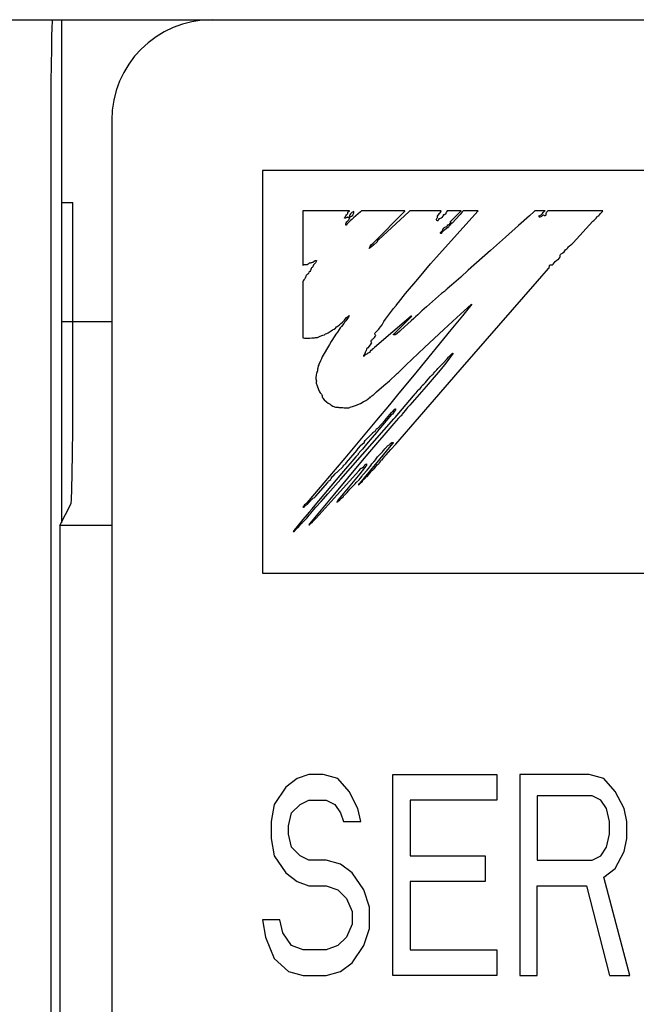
# Model space of a CAD drawing. Extents: x 97 to 1223, y 94 to 848.
# Tile 31 of 41: x 729 to 735, y 645 to 655. Entities that reach past the tile are written whole.
import ezdxf

# ---------------------------------------------------------------- set-up
doc = ezdxf.new("R2010")
doc.units = 0
doc.header["$LTSCALE"] = 69.3
for name, color, linetype in [('ALL_AXIS', 7, 'CONTINUOUS'), ('ALL_CURVE', 7, 'CONTINUOUS'), ('ALL_FEATURES', 7, 'CONTINUOUS')]:
    doc.layers.add(name, color=color, linetype=linetype)

msp = doc.modelspace()

# ---------------------------------------------------------------- linework, layer by layer
at = {"layer": 'ALL_AXIS', "color": 7, "linetype": 'CONTINUOUS'}
msp.add_line((715.3, 655), (729.4127, 655), dxfattribs=at)
at = {"layer": 'ALL_CURVE', "color": 4, "linetype": 'CONTINUOUS'}
for p, q in [((731.5, 653.5), (731.5, 649.5)), ((768.5, 653.5), (731.5, 653.5)), ((731.5, 649.5), (749.5, 649.5)), ((731.96, 647.5), (731.845, 647.4574)), ((732.1037, 647.5), (731.96, 647.5)), ((732.2475, 647.4574), (732.1037, 647.5)), ((732.7938, 645.5), (732.7938, 647.5)), ((732.7938, 647.5), (733.8288, 647.5)), ((733.8288, 647.5), (733.8288, 647.2447)), ((734.0587, 647.5), (734.0587, 645.5)), ((734.7488, 647.5), (734.0587, 647.5)), ((734.8925, 647.4574), (734.7488, 647.5)), ((731.845, 647.4574), (731.73, 647.3723)), ((732.3625, 647.3298), (732.2475, 647.4574)), ((735.0075, 647.3298), (734.8925, 647.4574)), ((731.73, 647.3723), (731.615, 647.2021)), ((732.4488, 647.1596), (732.3625, 647.3298)), ((734.2312, 647.2872), (734.2312, 646.6489)), ((734.7775, 647.2872), (734.2312, 647.2872)), ((734.8637, 647.2447), (734.7775, 647.2872)), ((735.0938, 647.1596), (735.0075, 647.3298)), ((731.615, 647.2021), (731.5862, 647.0319)), ((731.7875, 647.117), (731.8738, 647.2021)), ((731.8738, 647.2021), (731.96, 647.2447)), ((731.96, 647.2447), (732.1325, 647.2447)), ((732.1325, 647.2447), (732.2187, 647.2021)), ((732.2187, 647.2021), (732.2763, 647.117)), ((732.9662, 647.2447), (732.9662, 646.6915)), ((733.8288, 647.2447), (732.9662, 647.2447)), ((734.9213, 647.1596), (734.8637, 647.2447)), ((731.7587, 646.9894), (731.7875, 647.117)), ((732.2763, 647.117), (732.305, 647.0319)), ((732.4775, 647.0319), (732.4488, 647.1596)), ((734.95, 647.0319), (734.9213, 647.1596)), ((735.1225, 647.0319), (735.0938, 647.1596)), ((731.5862, 647.0319), (731.5862, 646.8617)), ((731.7587, 646.9043), (731.7587, 646.9894)), ((732.305, 647.0319), (732.4775, 647.0319)), ((734.95, 646.9043), (734.95, 647.0319)), ((735.1225, 646.8617), (735.1225, 647.0319)), ((731.7875, 646.7766), (731.7587, 646.9043)), ((734.9213, 646.7766), (734.95, 646.9043)), ((731.5862, 646.8617), (731.615, 646.6915)), ((735.0938, 646.734), (735.1225, 646.8617)), ((731.8738, 646.6915), (731.7875, 646.7766)), ((734.8637, 646.6915), (734.9213, 646.7766)), ((735.0075, 646.5638), (735.0938, 646.734)), ((731.615, 646.6915), (731.73, 646.5213)), ((731.96, 646.6489), (731.8738, 646.6915)), ((732.1325, 646.6489), (731.96, 646.6489)), ((732.2763, 646.6064), (732.1325, 646.6489)), ((732.3912, 646.5213), (732.2763, 646.6064)), ((732.9662, 646.6915), (733.7137, 646.6915)), ((733.7137, 646.6915), (733.7137, 646.4362)), ((734.2312, 646.6489), (734.7775, 646.6489)), ((734.7775, 646.6489), (734.8637, 646.6915)), ((731.73, 646.5213), (731.845, 646.4362)), ((732.5063, 646.3511), (732.3912, 646.5213)), ((734.8925, 646.4787), (735.0075, 646.5638)), ((731.845, 646.4362), (731.96, 646.3936)), ((732.9662, 646.4362), (732.9662, 645.7553)), ((733.7137, 646.4362), (732.9662, 646.4362)), ((735.1512, 645.5), (734.8925, 646.4787)), ((731.96, 646.3936), (732.1325, 646.3936)), ((732.1325, 646.3936), (732.2475, 646.3511)), ((732.2475, 646.3511), (732.3338, 646.266)), ((732.5637, 646.1809), (732.5063, 646.3511)), ((734.2312, 645.5), (734.2312, 646.3936)), ((734.2312, 646.3936), (734.72, 646.3936)), ((734.72, 646.3936), (734.95, 645.5)), ((732.3338, 646.266), (732.3912, 646.1383)), ((732.3912, 646.1383), (732.3912, 646.0106)), ((732.5637, 645.9681), (732.5637, 646.1809)), ((731.5, 646.0532), (731.5288, 645.883)), ((731.6725, 646.0532), (731.5, 646.0532)), ((731.7012, 645.9255), (731.6725, 646.0532)), ((732.3912, 646.0106), (732.3338, 645.883)), ((731.7875, 645.7979), (731.7012, 645.9255)), ((732.5063, 645.7979), (732.5637, 645.9681)), ((731.5288, 645.883), (731.615, 645.6702)), ((732.3338, 645.883), (732.2475, 645.7979)), ((731.9025, 645.7553), (731.7875, 645.7979)), ((732.1325, 645.7553), (731.9025, 645.7553)), ((732.2475, 645.7979), (732.1325, 645.7553)), ((732.3912, 645.6277), (732.5063, 645.7979)), ((732.9662, 645.7553), (733.8288, 645.7553)), ((733.8288, 645.7553), (733.8288, 645.5)), ((731.615, 645.6702), (731.7587, 645.5426)), ((732.2763, 645.5426), (732.3912, 645.6277)), ((731.7587, 645.5426), (731.9025, 645.5)), ((732.1325, 645.5), (732.2763, 645.5426)), ((731.9025, 645.5), (732.1325, 645.5)), ((733.8288, 645.5), (732.7938, 645.5)), ((734.0587, 645.5), (734.2312, 645.5)), ((734.95, 645.5), (735.1512, 645.5))]:
    msp.add_line(p, q, dxfattribs=at)
at = {"layer": 'ALL_FEATURES', "color": 7, "linetype": 'CONTINUOUS'}
for p, q in [((715.3, 655), (769, 655)), ((729.5, 655), (729.5, 650)), ((730, 654), (730, 634.5)), ((729.5, 653.1835), (729.6137, 653.1835)), ((729.6131, 651.1744), (729.6137, 653.1835)), ((731.9, 653.1), (731.9, 652.5596)), ((732.3646, 653.1), (731.9, 653.1)), ((732.3287, 653.0512), (732.3345, 653.0617)), ((732.3345, 653.0617), (732.3409, 653.0682)), ((732.3409, 653.0682), (732.3436, 653.0707)), ((732.3436, 653.0707), (732.3471, 653.0767)), ((732.3471, 653.0767), (732.3486, 653.0875)), ((732.3486, 653.0875), (732.3529, 653.0907)), ((732.3529, 653.0907), (732.3633, 653.0984)), ((732.3632, 653.0544), (732.3603, 653.0411)), ((732.3667, 653.062), (732.3632, 653.0544)), ((732.3633, 653.0984), (732.3646, 653.1)), ((732.3738, 653.0715), (732.3667, 653.062)), ((732.3831, 653.0815), (732.3738, 653.0715)), ((732.3881, 653.0851), (732.3831, 653.0815)), ((732.3843, 653.049), (732.3958, 653.055)), ((732.3938, 653.0881), (732.3881, 653.0851)), ((732.4082, 653.0925), (732.3938, 653.0881)), ((732.3958, 653.055), (732.3987, 653.0576)), ((732.3987, 653.0576), (732.4004, 653.0602)), ((732.4004, 653.0602), (732.4018, 653.0661)), ((732.4018, 653.0661), (732.4021, 653.0674)), ((732.4021, 653.0674), (732.4051, 653.0751)), ((732.4755, 653.0921), (732.4051, 653.0304)), ((732.4051, 653.0751), (732.4073, 653.0794)), ((732.4073, 653.0794), (732.4091, 653.0868)), ((732.4091, 653.0868), (732.4082, 653.0925)), ((732.4802, 653.0964), (732.4755, 653.0921)), ((732.4854, 653.1), (732.4802, 653.0964)), ((732.9156, 653.1), (732.4854, 653.1)), ((732.642, 652.8231), (732.8746, 653.0577)), ((732.9547, 653.091), (732.6549, 652.8166)), ((732.8746, 653.0577), (732.9135, 653.0976)), ((732.9135, 653.0976), (732.9156, 653.1)), ((732.9648, 653.1), (732.9547, 653.091)), ((733.2765, 653.1), (732.9648, 653.1)), ((733.2283, 652.6404), (733.6419, 653.0976)), ((733.2395, 653.0484), (733.2476, 653.059)), ((733.2476, 653.059), (733.2596, 653.0735)), ((733.2596, 653.0735), (733.2658, 653.0808)), ((733.2658, 653.0808), (733.2729, 653.0908)), ((733.2729, 653.0908), (733.2765, 653.1)), ((733.2944, 653.0521), (733.2919, 653.0474)), ((733.297, 653.0566), (733.2944, 653.0521)), ((733.2996, 653.0595), (733.297, 653.0566)), ((733.3046, 653.062), (733.2996, 653.0595)), ((733.3115, 653.0617), (733.3046, 653.062)), ((733.3152, 653.0664), (733.3115, 653.0617)), ((733.3243, 653.0822), (733.3152, 653.0664)), ((733.3299, 653.0919), (733.3243, 653.0822)), ((733.3358, 653.1), (733.3299, 653.0919)), ((733.4736, 653.1), (733.3358, 653.1)), ((733.3859, 653.0109), (733.4366, 653.0622)), ((733.4644, 653.0646), (733.4198, 653.0133)), ((733.4366, 653.0622), (733.4557, 653.0815)), ((733.4557, 653.0815), (733.4736, 653.1)), ((733.4857, 653.0894), (733.4644, 653.0646)), ((733.4955, 653.1), (733.4857, 653.0894)), ((733.6439, 653.1), (733.4955, 653.1)), ((733.6419, 653.0976), (733.6439, 653.1)), ((734.1552, 653.0521), (734.0444, 652.9538)), ((734.1967, 653.0902), (734.1552, 653.0521)), ((734.2077, 653.1), (734.1967, 653.0902)), ((734.3089, 653.1), (734.2077, 653.1)), ((734.2488, 653.0518), (734.2583, 653.0549)), ((734.2583, 653.0549), (734.2686, 653.0618)), ((734.2686, 653.0618), (734.2829, 653.0751)), ((734.2848, 653.0542), (734.2799, 653.0496)), ((734.2829, 653.0751), (734.291, 653.0836)), ((734.2933, 653.0579), (734.2848, 653.0542)), ((734.291, 653.0836), (734.3037, 653.0964)), ((734.2967, 653.059), (734.2933, 653.0579)), ((734.2997, 653.0524), (734.2967, 653.059)), ((734.3016, 653.0508), (734.2997, 653.0524)), ((734.3037, 653.0964), (734.3089, 653.1)), ((734.3142, 653.0553), (734.3082, 653.0512)), ((734.3172, 653.0577), (734.3142, 653.0553)), ((734.3187, 653.079), (734.3164, 653.0703)), ((734.3164, 653.0703), (734.3172, 653.0577)), ((734.3231, 653.085), (734.3187, 653.079)), ((734.3237, 653.0855), (734.3231, 653.085)), ((734.3277, 653.0891), (734.3237, 653.0855)), ((734.331, 653.0936), (734.3277, 653.0891)), ((734.3365, 653.1), (734.331, 653.0936)), ((734.8826, 653.1), (734.3365, 653.1)), ((734.8346, 653.0485), (734.8443, 653.0556)), ((734.8443, 653.0556), (734.8496, 653.0617)), ((734.8496, 653.0617), (734.8572, 653.0716)), ((734.8572, 653.0716), (734.8688, 653.0825)), ((734.8688, 653.0825), (734.8705, 653.084)), ((734.8705, 653.084), (734.8786, 653.0925)), ((734.8786, 653.0925), (734.8826, 653.1)), ((732.3142, 653.0285), (732.3185, 653.0362)), ((732.3189, 653.0271), (732.3142, 653.0285)), ((732.3185, 653.0362), (732.3242, 653.0436)), ((732.3261, 653.028), (732.3189, 653.0271)), ((732.3242, 653.0436), (732.3287, 653.0512)), ((732.3328, 653.0304), (732.3261, 653.028)), ((732.3281, 652.9572), (732.3284, 652.9703)), ((732.3307, 652.9585), (732.3281, 652.9572)), ((732.3284, 652.9703), (732.3296, 652.9761)), ((732.3296, 652.9761), (732.3315, 652.9811)), ((732.3381, 652.9668), (732.3307, 652.9585)), ((732.3315, 652.9811), (732.3374, 652.9898)), ((732.3369, 653.0339), (732.3328, 653.0304)), ((732.3409, 653.0383), (732.3369, 653.0339)), ((732.3374, 652.9898), (732.3479, 652.9995)), ((732.3451, 652.9751), (732.3381, 652.9668)), ((732.3449, 653.0403), (732.3409, 653.0383)), ((732.3467, 653.0343), (732.3449, 653.0403)), ((732.3603, 652.991), (732.3451, 652.9751)), ((732.3492, 653.0307), (732.3467, 653.0343)), ((732.3479, 652.9995), (732.3521, 653.0035)), ((732.3536, 653.0329), (732.3492, 653.0307)), ((732.3521, 653.0035), (732.3582, 653.0115)), ((732.3567, 653.0354), (732.3536, 653.0329)), ((732.3603, 653.0411), (732.3567, 653.0354)), ((732.3582, 653.0115), (732.3631, 653.025)), ((732.3756, 653.0034), (732.3603, 652.991)), ((732.3631, 653.025), (732.3687, 653.0357)), ((732.3687, 653.0357), (732.3756, 653.0437)), ((732.3756, 653.0437), (732.3843, 653.049)), ((732.3873, 653.0132), (732.3756, 653.0034)), ((732.4051, 653.0304), (732.3873, 653.0132)), ((733.229, 653.0102), (733.2293, 653.0164)), ((733.2319, 653.0048), (733.229, 653.0102)), ((733.2293, 653.0164), (733.2329, 653.0243)), ((733.2389, 653.0003), (733.2319, 653.0048)), ((733.2329, 653.0243), (733.2364, 653.0295)), ((733.2364, 653.0295), (733.2379, 653.034)), ((733.2379, 653.034), (733.2382, 653.043)), ((733.2382, 653.043), (733.2383, 653.0437)), ((733.2383, 653.0437), (733.2395, 653.0484)), ((733.2414, 653.001), (733.2389, 653.0003)), ((733.2446, 653.0058), (733.2414, 653.001)), ((733.2497, 653.0154), (733.2446, 653.0058)), ((733.254, 653.0203), (733.2497, 653.0154)), ((733.2584, 653.0217), (733.254, 653.0203)), ((733.2671, 653.0231), (733.2584, 653.0217)), ((733.2757, 653.0277), (733.2671, 653.0231)), ((733.2841, 653.0358), (733.2757, 653.0277)), ((733.2919, 653.0474), (733.2841, 653.0358)), ((733.3373, 652.9527), (733.3388, 652.9621)), ((733.3388, 652.9621), (733.3454, 652.962)), ((733.3454, 652.962), (733.3531, 652.9651)), ((733.3531, 652.9651), (733.3624, 652.9723)), ((733.363, 652.9596), (733.3565, 652.9498)), ((733.3624, 652.9723), (733.3725, 652.983)), ((733.3703, 652.9684), (733.363, 652.9596)), ((733.3673, 652.9894), (733.3697, 652.993)), ((733.3684, 652.9873), (733.3673, 652.9894)), ((733.3729, 652.9859), (733.3684, 652.9873)), ((733.3697, 652.993), (733.3859, 653.0109)), ((733.3766, 652.9727), (733.3703, 652.9684)), ((733.3725, 652.983), (733.3748, 652.9854)), ((733.3748, 652.9854), (733.3729, 652.9859)), ((733.3862, 652.978), (733.3766, 652.9727)), ((733.3921, 652.9839), (733.3862, 652.978)), ((733.4198, 653.0133), (733.3921, 652.9839)), ((734.2478, 653.0506), (734.2488, 653.0518)), ((734.2478, 653.0467), (734.2478, 653.0506)), ((734.2502, 653.0418), (734.2478, 653.0467)), ((734.2548, 653.0371), (734.2502, 653.0418)), ((734.2582, 653.0363), (734.2548, 653.0371)), ((734.268, 653.0401), (734.2582, 653.0363)), ((734.2745, 653.0442), (734.268, 653.0401)), ((734.2799, 653.0496), (734.2745, 653.0442)), ((734.3036, 653.0502), (734.3016, 653.0508)), ((734.3082, 653.0512), (734.3036, 653.0502)), ((734.5871, 652.7816), (734.7835, 652.9966)), ((734.7835, 652.9966), (734.7923, 653.0044)), ((734.7923, 653.0044), (734.799, 653.0103)), ((734.799, 653.0103), (734.8155, 653.0269)), ((734.8155, 653.0269), (734.8257, 653.04)), ((734.8257, 653.04), (734.8313, 653.0461)), ((734.8313, 653.0461), (734.8346, 653.0485)), ((733.2692, 652.8839), (733.2724, 652.8895)), ((733.2696, 652.8793), (733.2692, 652.8839)), ((733.2703, 652.8781), (733.2696, 652.8793)), ((733.2738, 652.8757), (733.2703, 652.8781)), ((733.2724, 652.8895), (733.2791, 652.8951)), ((733.2783, 652.8765), (733.2738, 652.8757)), ((733.28, 652.8791), (733.2783, 652.8765)), ((733.2791, 652.8951), (733.2864, 652.9003)), ((733.2826, 652.8861), (733.28, 652.8791)), ((733.2879, 652.8932), (733.2826, 652.8861)), ((733.2864, 652.9003), (733.2915, 652.9058)), ((733.2981, 652.9016), (733.2879, 652.8932)), ((733.2915, 652.9058), (733.2935, 652.9119)), ((733.2932, 652.917), (733.2947, 652.9217)), ((733.2935, 652.9119), (733.2932, 652.917)), ((733.2947, 652.9217), (733.2968, 652.9238)), ((733.2968, 652.9238), (733.3001, 652.9258)), ((733.3124, 652.9111), (733.2981, 652.9016)), ((733.3001, 652.9258), (733.3025, 652.9284)), ((733.3025, 652.9284), (733.3066, 652.9333)), ((733.3066, 652.9333), (733.3134, 652.9383)), ((733.326, 652.9212), (733.3124, 652.9111)), ((733.3134, 652.9383), (733.3223, 652.941)), ((733.3223, 652.941), (733.327, 652.9423)), ((733.3344, 652.9302), (733.326, 652.9212)), ((733.327, 652.9423), (733.3332, 652.9463)), ((733.3332, 652.9463), (733.3373, 652.9527)), ((733.3413, 652.9326), (733.3344, 652.9302)), ((733.3482, 652.9386), (733.3413, 652.9326)), ((733.3565, 652.9498), (733.3482, 652.9386)), ((734.0444, 652.9538), (733.9142, 652.8396)), ((732.6027, 652.76), (732.5701, 652.733)), ((732.5711, 652.7493), (732.584, 652.7647)), ((732.584, 652.7647), (732.599, 652.78)), ((732.599, 652.78), (732.642, 652.8231)), ((732.6394, 652.7912), (732.6027, 652.76)), ((732.641, 652.8003), (732.6394, 652.7912)), ((732.6454, 652.8079), (732.641, 652.8003)), ((732.652, 652.8143), (732.6454, 652.8079)), ((732.6549, 652.8166), (732.652, 652.8143)), ((733.9142, 652.8396), (733.7679, 652.7071)), ((734.5486, 652.7487), (734.5649, 652.7621)), ((734.5649, 652.7621), (734.5744, 652.7698)), ((734.5744, 652.7698), (734.5871, 652.7816)), ((732.5701, 652.733), (732.5615, 652.7269)), ((732.5615, 652.7269), (732.5619, 652.7312)), ((732.5619, 652.7312), (732.5652, 652.7394)), ((732.5652, 652.7394), (732.5656, 652.7402)), ((732.5656, 652.7402), (732.5711, 652.7493)), ((733.7679, 652.7071), (733.5454, 652.5113)), ((734.4595, 652.6592), (734.4623, 652.6658)), ((734.4623, 652.6658), (734.4687, 652.672)), ((734.4687, 652.672), (734.4813, 652.6802)), ((734.4813, 652.6802), (734.4866, 652.6836)), ((734.4866, 652.6836), (734.498, 652.6925)), ((734.498, 652.6925), (734.5063, 652.7022)), ((734.5063, 652.7022), (734.512, 652.7139)), ((734.512, 652.7139), (734.5145, 652.7165)), ((734.5145, 652.7165), (734.5239, 652.7228)), ((734.5239, 652.7228), (734.5344, 652.7316)), ((734.5344, 652.7316), (734.5427, 652.7421)), ((734.5427, 652.7421), (734.5486, 652.7487)), ((731.9036, 652.56), (731.9073, 652.564)), ((731.9073, 652.564), (731.9098, 652.5664)), ((731.9098, 652.5664), (731.9151, 652.5686)), ((731.9151, 652.5686), (731.9187, 652.5687)), ((731.9187, 652.5687), (731.9232, 652.5678)), ((731.9232, 652.5678), (731.933, 652.5664)), ((731.933, 652.5664), (731.9432, 652.5684)), ((731.9432, 652.5684), (731.9535, 652.5735)), ((731.9535, 652.5735), (731.9592, 652.578)), ((731.9592, 652.578), (731.9667, 652.5829)), ((731.9667, 652.5829), (731.9756, 652.5851)), ((731.9756, 652.5851), (731.984, 652.5854)), ((731.984, 652.5854), (731.9902, 652.5861)), ((731.9902, 652.5861), (731.9997, 652.5907)), ((731.9997, 652.5907), (732.0179, 652.6036)), ((732.0063, 652.5637), (732.0037, 652.5554)), ((732.0099, 652.5676), (732.0063, 652.5637)), ((732.0179, 652.5744), (732.0099, 652.5676)), ((732.0179, 652.6036), (732.0262, 652.6071)), ((732.0263, 652.5839), (732.0179, 652.5744)), ((732.0262, 652.6071), (732.034, 652.6075)), ((732.033, 652.5963), (732.0263, 652.5839)), ((732.0361, 652.6022), (732.033, 652.5963)), ((732.034, 652.6075), (732.0359, 652.6067)), ((732.0359, 652.6067), (732.0367, 652.6055)), ((732.0367, 652.6055), (732.0361, 652.6022)), ((733.0423, 652.4229), (733.1708, 652.5747)), ((733.1708, 652.5747), (733.2283, 652.6404)), ((734.3529, 652.5571), (734.355, 652.5653)), ((734.355, 652.5653), (734.3653, 652.5647)), ((734.3653, 652.5647), (734.3672, 652.5645)), ((734.3672, 652.5645), (734.3781, 652.5639)), ((734.3781, 652.5639), (734.3844, 652.5654)), ((734.3844, 652.5654), (734.3882, 652.569)), ((734.3882, 652.569), (734.3986, 652.5848)), ((734.3986, 652.5848), (734.411, 652.5981)), ((734.411, 652.5981), (734.4246, 652.6086)), ((734.4246, 652.6086), (734.437, 652.6154)), ((734.437, 652.6154), (734.4391, 652.6165)), ((734.4391, 652.6165), (734.4448, 652.6215)), ((734.4448, 652.6215), (734.4469, 652.624)), ((734.4469, 652.624), (734.4556, 652.6364)), ((734.4556, 652.6364), (734.4596, 652.6455)), ((734.4592, 652.6553), (734.4595, 652.6592)), ((734.4599, 652.6509), (734.4592, 652.6553)), ((734.4596, 652.6455), (734.4599, 652.6509)), ((731.9, 652.5596), (731.9036, 652.56)), ((731.9407, 652.4659), (731.9341, 652.4592)), ((731.9502, 652.4706), (731.9407, 652.4659)), ((731.952, 652.4729), (731.9502, 652.4706)), ((731.9553, 652.4791), (731.952, 652.4729)), ((731.9611, 652.4895), (731.9553, 652.4791)), ((731.9645, 652.493), (731.9611, 652.4895)), ((731.9707, 652.498), (731.9645, 652.493)), ((731.9764, 652.5065), (731.9707, 652.498)), ((731.9805, 652.5169), (731.9764, 652.5065)), ((731.9809, 652.519), (731.9805, 652.5169)), ((731.9828, 652.5259), (731.9809, 652.519)), ((731.9882, 652.5332), (731.9828, 652.5259)), ((731.9929, 652.5377), (731.9882, 652.5332)), ((732.0011, 652.5451), (731.9929, 652.5377)), ((732.0037, 652.5554), (732.0011, 652.5451)), ((733.5454, 652.5113), (733.4698, 652.4424)), ((734.2752, 652.45), (734.3235, 652.5054)), ((734.3235, 652.5054), (734.3433, 652.5264)), ((734.3433, 652.5264), (734.3488, 652.5308)), ((734.3488, 652.5308), (734.349, 652.533)), ((734.349, 652.533), (734.3529, 652.5571)), ((731.9029, 652.4039), (731.9, 652.3949)), ((731.9, 652.3949), (731.9, 651.8393)), ((731.9096, 652.4145), (731.9029, 652.4039)), ((731.9197, 652.4262), (731.9096, 652.4145)), ((731.9241, 652.4315), (731.9197, 652.4262)), ((731.9269, 652.4396), (731.9241, 652.4315)), ((731.9291, 652.4483), (731.9269, 652.4396)), ((731.9298, 652.4504), (731.9291, 652.4483)), ((731.9341, 652.4592), (731.9298, 652.4504)), ((732.922, 652.2779), (733.0423, 652.4229)), ((733.4698, 652.4424), (733.3778, 652.3603)), ((733.4663, 651.5217), (734.2337, 652.4017)), ((734.2337, 652.4017), (734.2752, 652.45)), ((732.8509, 652.1898), (732.922, 652.2779)), ((733.2808, 652.2794), (733.1287, 652.1461)), ((733.2904, 652.2872), (733.2808, 652.2794)), ((733.298, 652.2917), (733.2904, 652.2872)), ((733.31, 652.2996), (733.298, 652.2917)), ((733.3177, 652.3072), (733.31, 652.2996)), ((733.3223, 652.3158), (733.3177, 652.3072)), ((733.3246, 652.3166), (733.3223, 652.3158)), ((733.337, 652.3257), (733.3246, 652.3166)), ((733.3778, 652.3603), (733.337, 652.3257)), ((732.8324, 652.1653), (732.8509, 652.1898)), ((733.5802, 652.1727), (733.5685, 652.1575)), ((733.575, 652.1689), (733.5802, 652.1727)), ((732.7231, 652.0253), (732.8034, 652.1289)), ((732.8034, 652.1289), (732.8269, 652.1583)), ((732.8269, 652.1583), (732.8305, 652.1619)), ((732.8305, 652.1619), (732.8324, 652.1653)), ((733.0654, 652.088), (733.0442, 652.0672)), ((733.0832, 652.1052), (733.0654, 652.088)), ((733.1287, 652.1461), (733.0832, 652.1052)), ((733.4316, 652.0393), (733.5412, 652.1394)), ((733.5685, 652.1575), (733.4873, 652.0569)), ((733.5412, 652.1394), (733.575, 652.1689)), ((729.5, 652), (730, 652)), ((732.2641, 651.969), (732.2793, 651.9823)), ((732.2793, 651.9823), (732.2942, 651.9941)), ((732.307, 651.9794), (732.2842, 651.9504)), ((732.2942, 651.9941), (732.3078, 652.0062)), ((732.311, 651.9855), (732.307, 651.9794)), ((732.3078, 652.0062), (732.3139, 652.0139)), ((732.3155, 651.9927), (732.311, 651.9855)), ((732.3139, 652.0139), (732.3215, 652.0245)), ((732.3269, 652.0072), (732.3155, 651.9927)), ((732.3215, 652.0245), (732.3358, 652.0391)), ((732.344, 652.0303), (732.3269, 652.0072)), ((732.3358, 652.0391), (732.3532, 652.0535)), ((732.3533, 652.0442), (732.344, 652.0303)), ((732.3532, 652.0535), (732.3616, 652.0592)), ((732.3616, 652.0592), (732.3533, 652.0442)), ((732.976, 652.053), (732.6135, 651.7415)), ((732.6925, 651.9731), (732.6959, 651.9821)), ((732.6959, 651.9821), (732.7068, 652.0022)), ((732.7068, 652.0022), (732.7231, 652.0253)), ((732.8575, 651.9277), (732.9478, 652.0172)), ((732.9761, 652.0072), (732.8736, 651.9161)), ((732.9478, 652.0172), (732.9814, 652.0514)), ((732.9811, 652.0542), (732.976, 652.053)), ((733.0027, 652.0297), (732.9761, 652.0072)), ((732.9857, 652.0564), (732.9811, 652.0542)), ((732.9814, 652.0514), (732.9857, 652.0564)), ((733.0216, 652.0461), (733.0027, 652.0297)), ((733.0442, 652.0672), (733.0216, 652.0461)), ((733.304, 651.9211), (733.4316, 652.0393)), ((733.4873, 652.0569), (733.3735, 651.9173)), ((732.1255, 651.8772), (732.127, 651.8789)), ((732.127, 651.8789), (732.1385, 651.8818)), ((732.1385, 651.8818), (732.1524, 651.8886)), ((732.1524, 651.8886), (732.171, 651.901)), ((732.171, 651.901), (732.1824, 651.909)), ((732.1824, 651.909), (732.195, 651.9164)), ((732.195, 651.9164), (732.2116, 651.9255)), ((732.2116, 651.9255), (732.2263, 651.9353)), ((732.2263, 651.9353), (732.2296, 651.9386)), ((732.2296, 651.9386), (732.2349, 651.9464)), ((732.2441, 651.8942), (732.2296, 651.874)), ((732.2349, 651.9464), (732.2424, 651.9521)), ((732.2424, 651.9521), (732.2522, 651.9569)), ((732.2616, 651.9216), (732.2441, 651.8942)), ((732.2522, 651.9569), (732.2531, 651.9573)), ((732.2531, 651.9573), (732.2567, 651.9601)), ((732.2567, 651.9601), (732.2641, 651.969)), ((732.262, 651.9223), (732.2616, 651.9216)), ((732.2733, 651.9369), (732.262, 651.9223)), ((732.2842, 651.9504), (732.2733, 651.9369)), ((732.6166, 651.8749), (732.617, 651.8823)), ((732.617, 651.8823), (732.62, 651.8871)), ((732.62, 651.8871), (732.6336, 651.9028)), ((732.6336, 651.9028), (732.6415, 651.9109)), ((732.6415, 651.9109), (732.6558, 651.9248)), ((732.6558, 651.9248), (732.6636, 651.9333)), ((732.6636, 651.9333), (732.6743, 651.9465)), ((732.6743, 651.9465), (732.689, 651.9667)), ((732.689, 651.9667), (732.6925, 651.9731)), ((732.8027, 651.8734), (732.8074, 651.8786)), ((732.8074, 651.8786), (732.8106, 651.8817)), ((732.8106, 651.8817), (732.8575, 651.9277)), ((732.8368, 651.8818), (732.8258, 651.873)), ((732.8603, 651.9022), (732.8368, 651.8818)), ((732.8736, 651.9161), (732.8603, 651.9022)), ((733.3735, 651.9173), (733.0358, 651.5084)), ((733.1116, 651.7418), (733.304, 651.9211)), ((731.9, 651.8393), (731.9179, 651.8354)), ((731.9179, 651.8354), (731.9416, 651.8337)), ((731.9416, 651.8337), (731.9711, 651.8348)), ((731.9711, 651.8348), (731.989, 651.8367)), ((731.989, 651.8367), (732.0164, 651.8393)), ((732.0164, 651.8393), (732.0254, 651.8402)), ((732.0254, 651.8402), (732.0449, 651.8431)), ((732.0449, 651.8431), (732.0533, 651.8464)), ((732.0533, 651.8464), (732.0589, 651.8498)), ((732.0589, 651.8498), (732.0729, 651.8563)), ((732.0729, 651.8563), (732.0985, 651.8637)), ((732.0985, 651.8637), (732.1157, 651.8691)), ((732.1157, 651.8691), (732.1233, 651.874)), ((732.1233, 651.874), (732.1255, 651.8772)), ((732.1824, 651.8007), (732.166, 651.7725)), ((732.219, 651.8584), (732.1824, 651.8007)), ((732.2296, 651.874), (732.219, 651.8584)), ((732.5724, 651.7699), (732.5832, 651.7843)), ((732.5805, 651.8086), (732.583, 651.8143)), ((732.5808, 651.8012), (732.5805, 651.8086)), ((732.5836, 651.7921), (732.5808, 651.8012)), ((732.583, 651.8143), (732.5854, 651.8167)), ((732.5832, 651.7843), (732.585, 651.788)), ((732.5839, 651.7916), (732.5836, 651.7921)), ((732.585, 651.788), (732.5839, 651.7916)), ((732.5854, 651.8167), (732.5888, 651.8187)), ((732.5888, 651.8187), (732.591, 651.8213)), ((732.591, 651.8213), (732.5945, 651.8275)), ((732.5945, 651.8275), (732.5965, 651.8295)), ((732.5965, 651.8295), (732.6046, 651.8332)), ((732.6046, 651.8332), (732.6127, 651.8404)), ((732.6127, 651.8404), (732.6203, 651.8512)), ((732.6191, 651.8692), (732.6166, 651.8749)), ((732.6236, 651.8647), (732.6191, 651.8692)), ((732.6203, 651.8512), (732.6245, 651.8596)), ((732.6254, 651.8631), (732.6236, 651.8647)), ((732.6245, 651.8596), (732.6254, 651.8631)), ((732.801, 651.868), (732.8027, 651.8734)), ((732.8073, 651.868), (732.801, 651.868)), ((732.8183, 651.8695), (732.8073, 651.868)), ((732.8258, 651.873), (732.8183, 651.8695)), ((732.112, 651.6829), (732.0933, 651.6479)), ((732.145, 651.7383), (732.112, 651.6829)), ((732.166, 651.7725), (732.145, 651.7383)), ((732.5128, 651.6728), (732.5205, 651.6872)), ((732.5205, 651.6872), (732.5234, 651.6959)), ((732.523, 651.7005), (732.5285, 651.7048)), ((732.5234, 651.6959), (732.523, 651.7005)), ((732.5285, 651.7048), (732.5333, 651.713)), ((732.5333, 651.713), (732.5375, 651.7257)), ((732.5375, 651.7257), (732.5405, 651.7381)), ((732.5515, 651.6848), (732.5393, 651.6782)), ((732.5405, 651.7381), (732.5416, 651.7402)), ((732.5416, 651.7402), (732.544, 651.7395)), ((732.544, 651.7395), (732.5479, 651.7376)), ((732.5479, 651.7376), (732.5513, 651.7383)), ((732.5513, 651.7383), (732.5546, 651.7433)), ((732.5624, 651.6939), (732.5515, 651.6848)), ((732.5546, 651.7433), (732.5605, 651.7536)), ((732.5605, 651.7536), (732.5724, 651.7699)), ((732.5691, 651.7032), (732.5624, 651.6939)), ((732.5736, 651.7129), (732.5691, 651.7032)), ((732.5766, 651.7125), (732.5736, 651.7129)), ((732.5792, 651.7131), (732.5766, 651.7125)), ((732.5835, 651.7164), (732.5792, 651.7131)), ((732.5919, 651.7294), (732.5835, 651.7164)), ((732.5954, 651.7316), (732.5919, 651.7294)), ((732.5975, 651.7314), (732.5954, 651.7316)), ((732.5999, 651.7303), (732.5975, 651.7314)), ((732.6135, 651.7415), (732.5999, 651.7303)), ((732.9853, 651.6241), (733.1116, 651.7418)), ((733.3835, 651.6799), (733.3887, 651.684)), ((733.3887, 651.684), (733.39, 651.6868)), ((733.39, 651.6868), (733.3909, 651.6874)), ((733.3909, 651.6874), (733.3921, 651.6871)), ((733.3933, 651.6845), (733.3914, 651.6791)), ((733.3921, 651.6871), (733.3933, 651.6845)), ((732.0775, 651.6098), (732.0603, 651.5742)), ((732.0852, 651.6291), (732.0775, 651.6098)), ((732.0933, 651.6479), (732.0852, 651.6291)), ((732.5063, 651.6614), (732.5078, 651.6646)), ((732.5076, 651.6576), (732.5063, 651.6614)), ((732.5115, 651.6539), (732.5076, 651.6576)), ((732.5078, 651.6646), (732.5128, 651.6728)), ((732.5148, 651.6599), (732.5115, 651.6539)), ((732.5184, 651.6647), (732.5148, 651.6599)), ((732.5265, 651.6716), (732.5184, 651.6647)), ((732.5378, 651.6775), (732.5265, 651.6716)), ((732.5393, 651.6782), (732.5378, 651.6775)), ((732.9279, 651.5695), (732.9853, 651.6241)), ((733.2429, 651.5323), (733.2949, 651.5872)), ((733.3213, 651.5852), (733.2657, 651.5173)), ((733.2949, 651.5872), (733.3346, 651.6299)), ((733.3496, 651.6226), (733.3213, 651.5852)), ((733.3346, 651.6299), (733.3484, 651.6446)), ((733.3484, 651.6446), (733.3625, 651.6592)), ((733.3611, 651.6406), (733.3496, 651.6226)), ((733.3691, 651.6487), (733.3611, 651.6406)), ((733.3625, 651.6592), (733.3779, 651.6756)), ((733.3781, 651.6628), (733.3691, 651.6487)), ((733.3779, 651.6756), (733.3835, 651.6799)), ((733.3841, 651.6725), (733.3781, 651.6628)), ((733.3903, 651.6775), (733.3841, 651.6725)), ((733.3914, 651.6791), (733.3903, 651.6775)), ((732.0381, 651.494), (732.035, 651.4827)), ((732.0423, 651.5023), (732.0381, 651.494)), ((732.0461, 651.5056), (732.0423, 651.5023)), ((732.048, 651.5286), (732.0461, 651.5056)), ((732.0489, 651.5354), (732.048, 651.5286)), ((732.0541, 651.5602), (732.0489, 651.5354)), ((732.058, 651.5713), (732.0541, 651.5602)), ((732.0603, 651.5742), (732.058, 651.5713)), ((732.8314, 651.4775), (732.842, 651.4867)), ((733.0358, 651.5084), (732.8405, 651.2708)), ((732.842, 651.4867), (732.8504, 651.4944)), ((732.8504, 651.4944), (732.9279, 651.5695)), ((733.062, 651.0529), (733.4663, 651.5217)), ((733.2657, 651.5173), (733.1265, 651.3535)), ((733.2008, 651.4835), (733.2124, 651.4992)), ((733.2124, 651.4992), (733.2317, 651.5208)), ((733.2317, 651.5208), (733.2429, 651.5323)), ((732.0311, 651.4508), (732.0294, 651.4417)), ((732.0294, 651.4417), (732.0296, 651.4364)), ((732.0296, 651.4364), (732.0308, 651.4299)), ((732.0308, 651.4299), (732.0348, 651.409)), ((732.0332, 651.459), (732.0311, 651.4508)), ((732.034, 651.4715), (732.0332, 651.459)), ((732.035, 651.4827), (732.034, 651.4715)), ((732.0347, 651.3964), (732.034, 651.3924)), ((732.034, 651.3924), (732.034, 651.388)), ((732.0348, 651.409), (732.0347, 651.3964)), ((732.7073, 651.3635), (732.7606, 651.4126)), ((732.7606, 651.4126), (732.8314, 651.4775)), ((733.1031, 651.3772), (733.1194, 651.3942)), ((733.1194, 651.3942), (733.1476, 651.4282)), ((733.1476, 651.4282), (733.1703, 651.4542)), ((733.1703, 651.4542), (733.1768, 651.4603)), ((733.1768, 651.4603), (733.1879, 651.4692)), ((733.1879, 651.4692), (733.1964, 651.4788)), ((733.1964, 651.4788), (733.2008, 651.4835)), ((732.034, 651.388), (732.0433, 651.3602)), ((732.0433, 651.3602), (732.0566, 651.3241)), ((732.0566, 651.3241), (732.0671, 651.3024)), ((732.0671, 651.3024), (732.0729, 651.2931)), ((732.0729, 651.2931), (732.0796, 651.2843)), ((732.6019, 651.2708), (732.6331, 651.3002)), ((732.6331, 651.3002), (732.7073, 651.3635)), ((733.0182, 651.2824), (733.0266, 651.2932)), ((733.0266, 651.2932), (733.0461, 651.3175)), ((733.1265, 651.3535), (733.035, 651.2496)), ((733.0461, 651.3175), (733.0533, 651.3247)), ((733.0533, 651.3247), (733.0664, 651.3362)), ((733.0664, 651.3362), (733.0792, 651.3512)), ((733.0792, 651.3512), (733.0879, 651.3635)), ((733.0879, 651.3635), (733.0911, 651.3675)), ((733.0911, 651.3675), (733.1031, 651.3772)), ((732.0796, 651.2843), (732.0857, 651.2784)), ((732.0857, 651.2784), (732.0865, 651.2777)), ((732.0865, 651.2777), (732.0899, 651.2727)), ((732.0899, 651.2727), (732.0917, 651.262)), ((732.0917, 651.262), (732.0939, 651.2527)), ((732.0939, 651.2527), (732.1007, 651.2399)), ((732.1007, 651.2399), (732.1134, 651.2233)), ((732.1134, 651.2233), (732.1319, 651.2044)), ((732.1319, 651.2044), (732.1344, 651.2022)), ((732.1344, 651.2022), (732.1525, 651.1882)), ((732.4724, 651.1853), (732.4892, 651.1947)), ((732.4892, 651.1947), (732.5047, 651.2044)), ((732.5047, 651.2044), (732.5124, 651.2089)), ((732.5124, 651.2089), (732.5261, 651.2158)), ((732.5261, 651.2158), (732.5358, 651.2229)), ((732.5358, 651.2229), (732.5455, 651.2301)), ((732.5455, 651.2301), (732.5522, 651.2328)), ((732.5522, 651.2328), (732.5542, 651.2346)), ((732.5542, 651.2346), (732.5579, 651.2388)), ((732.5579, 651.2388), (732.5633, 651.2409)), ((732.5633, 651.2409), (732.5671, 651.243)), ((732.5671, 651.243), (732.5745, 651.251)), ((732.5745, 651.251), (732.5761, 651.2527)), ((732.5761, 651.2527), (732.5858, 651.2611)), ((732.5858, 651.2611), (732.5972, 651.2673)), ((732.5972, 651.2673), (732.6019, 651.2708)), ((732.8405, 651.2708), (732.7611, 651.1719)), ((732.8193, 651.0466), (733.0015, 651.2611)), ((733.035, 651.2496), (732.9641, 651.1703)), ((733.0015, 651.2611), (733.0182, 651.2824)), ((732.1525, 651.1882), (732.1648, 651.1814)), ((732.1648, 651.1814), (732.1718, 651.1798)), ((732.1718, 651.1798), (732.1747, 651.1771)), ((732.1747, 651.1771), (732.1753, 651.1764)), ((732.1753, 651.1764), (732.1827, 651.1695)), ((732.1827, 651.1695), (732.1983, 651.1605)), ((732.1983, 651.1605), (732.2265, 651.1491)), ((732.2265, 651.1491), (732.231, 651.149)), ((732.231, 651.149), (732.2359, 651.1496)), ((732.2359, 651.1496), (732.2452, 651.15)), ((732.2452, 651.15), (732.2518, 651.1481)), ((732.2518, 651.1481), (732.2599, 651.1455)), ((732.2599, 651.1455), (732.2728, 651.1448)), ((732.2728, 651.1448), (732.2819, 651.145)), ((732.2819, 651.145), (732.2986, 651.1448)), ((732.2986, 651.1448), (732.3104, 651.1425)), ((732.3104, 651.1425), (732.3168, 651.1421)), ((732.3168, 651.1421), (732.3338, 651.1433)), ((732.3338, 651.1433), (732.347, 651.1435)), ((732.347, 651.1435), (732.357, 651.1441)), ((732.357, 651.1441), (732.3665, 651.1476)), ((732.3665, 651.1476), (732.3715, 651.1499)), ((732.3715, 651.1499), (732.3804, 651.1528)), ((732.3804, 651.1528), (732.3959, 651.1569)), ((732.3959, 651.1569), (732.4339, 651.1701)), ((732.4339, 651.1701), (732.4463, 651.1748)), ((732.4463, 651.1748), (732.4724, 651.1853)), ((732.7611, 651.1719), (732.634, 651.0189)), ((732.7153, 651.0176), (732.7818, 651.0966)), ((732.7818, 651.0966), (732.7871, 651.1027)), ((732.7871, 651.1027), (732.7927, 651.1068)), ((732.7927, 651.1068), (732.7995, 651.1075)), ((732.7995, 651.1075), (732.7997, 651.1083)), ((732.7997, 651.1083), (732.8045, 651.1187)), ((732.8053, 651.0984), (732.7998, 651.0912)), ((732.8045, 651.1187), (732.8075, 651.1226)), ((732.8131, 651.1072), (732.8053, 651.0984)), ((732.8075, 651.1226), (732.8113, 651.1258)), ((732.8113, 651.1258), (732.8133, 651.1302)), ((732.8192, 651.1145), (732.8131, 651.1072)), ((732.8133, 651.1302), (732.814, 651.131)), ((732.814, 651.131), (732.8183, 651.1328)), ((732.8183, 651.1328), (732.8227, 651.1314)), ((732.8219, 651.1223), (732.8192, 651.1145)), ((732.8226, 651.1305), (732.8219, 651.1223)), ((732.8227, 651.1314), (732.8226, 651.1305)), ((732.917, 651.115), (732.8873, 651.0795)), ((732.9323, 651.1343), (732.917, 651.115)), ((732.9425, 651.1466), (732.9323, 651.1343)), ((732.9641, 651.1703), (732.9425, 651.1466)), ((732.2787, 650.4325), (732.8047, 651.033)), ((732.634, 651.0189), (732.3184, 650.6436)), ((732.6505, 650.9424), (732.7153, 651.0176)), ((732.7824, 651.0758), (732.6931, 650.9705)), ((732.7858, 651.076), (732.7824, 651.0758)), ((732.7908, 651.08), (732.7858, 651.076)), ((732.7998, 651.0912), (732.7908, 651.08)), ((732.8047, 651.033), (732.8056, 651.0339)), ((732.8056, 651.0339), (732.8151, 651.0436)), ((732.8514, 651.0392), (732.8062, 650.9862)), ((732.8151, 651.0436), (732.8193, 651.0466)), ((732.8246, 650.7823), (733.062, 651.0529)), ((732.8672, 651.0565), (732.8514, 651.0392)), ((732.8713, 651.0601), (732.8672, 651.0565)), ((732.8776, 651.0648), (732.8713, 651.0601)), ((732.8834, 651.0726), (732.8776, 651.0648)), ((732.8846, 651.0746), (732.8834, 651.0726)), ((732.8873, 651.0795), (732.8846, 651.0746)), ((732.8062, 650.9862), (732.5641, 650.7052)), ((732.5974, 650.8968), (732.6028, 650.9004)), ((732.6028, 650.9004), (732.6069, 650.9026)), ((732.6069, 650.9026), (732.6159, 650.9083)), ((732.6159, 650.9083), (732.6226, 650.9156)), ((732.6226, 650.9156), (732.6273, 650.9256)), ((732.6273, 650.9256), (732.6297, 650.9288)), ((732.6297, 650.9288), (732.6342, 650.9328)), ((732.6431, 650.9101), (732.6321, 650.8981)), ((732.6342, 650.9328), (732.6455, 650.9405)), ((732.6567, 650.9269), (732.6431, 650.9101)), ((732.6455, 650.9405), (732.6505, 650.9424)), ((732.6931, 650.9705), (732.6567, 650.9269)), ((732.5124, 650.7984), (732.5151, 650.8073)), ((732.5151, 650.8073), (732.5215, 650.8176)), ((732.5215, 650.8176), (732.5295, 650.8266)), ((732.5295, 650.8266), (732.5748, 650.8722)), ((732.5889, 650.8469), (732.5335, 650.782)), ((732.5748, 650.8722), (732.5956, 650.8928)), ((732.6321, 650.8981), (732.5889, 650.8469)), ((732.5956, 650.8928), (732.5974, 650.8968)), ((732.4197, 650.6979), (732.4401, 650.7234)), ((732.4401, 650.7234), (732.441, 650.7245)), ((732.441, 650.7245), (732.4693, 650.763)), ((732.4783, 650.716), (732.4504, 650.6839)), ((732.7762, 650.7694), (732.4634, 650.3919)), ((732.4693, 650.763), (732.4704, 650.7641)), ((732.4704, 650.7641), (732.4964, 650.7867)), ((732.5641, 650.7052), (732.4752, 650.6001)), ((732.4926, 650.7323), (732.4783, 650.716)), ((732.5335, 650.782), (732.4926, 650.7323)), ((732.4964, 650.7867), (732.5124, 650.7984)), ((732.6829, 650.6967), (732.6914, 650.707)), ((732.6914, 650.707), (732.7008, 650.7146)), ((732.7008, 650.7146), (732.7043, 650.7215)), ((732.7043, 650.7215), (732.7147, 650.7349)), ((732.7147, 650.7349), (732.7259, 650.7466)), ((732.7259, 650.7466), (732.7299, 650.7497)), ((732.7294, 650.6759), (732.7768, 650.7284)), ((732.7299, 650.7497), (732.7311, 650.7517)), ((732.7311, 650.7517), (732.7316, 650.7534)), ((732.7316, 650.7534), (732.7347, 650.7593)), ((732.7347, 650.7593), (732.7414, 650.7652)), ((732.7414, 650.7652), (732.7461, 650.7666)), ((732.7461, 650.7666), (732.7487, 650.7682)), ((732.7487, 650.7682), (732.7538, 650.7727)), ((732.7538, 650.7727), (732.7675, 650.7794)), ((732.7675, 650.7794), (732.7704, 650.7843)), ((732.7704, 650.7843), (732.7729, 650.7884)), ((732.7729, 650.7884), (732.7806, 650.7922)), ((732.7972, 650.7959), (732.7762, 650.7694)), ((732.7768, 650.7284), (732.8246, 650.7823)), ((732.7806, 650.7922), (732.7815, 650.7949)), ((732.7815, 650.7949), (732.783, 650.7967)), ((732.783, 650.7967), (732.7874, 650.7982)), ((732.7874, 650.7982), (732.7915, 650.7984)), ((732.7915, 650.7984), (732.7992, 650.799)), ((732.7992, 650.799), (732.7972, 650.7959)), ((732.3184, 650.6436), (732.2211, 650.5288)), ((732.4262, 650.6566), (732.2853, 650.4891)), ((732.3343, 650.5998), (732.4197, 650.6979)), ((732.4364, 650.6666), (732.4262, 650.6566)), ((732.4464, 650.676), (732.4364, 650.6666)), ((732.4491, 650.6789), (732.4464, 650.676)), ((732.4495, 650.6811), (732.4491, 650.6789)), ((732.4504, 650.6839), (732.4495, 650.6811)), ((732.6028, 650.6041), (732.6071, 650.6079)), ((732.6071, 650.6079), (732.6123, 650.6122)), ((732.6123, 650.6122), (732.6241, 650.6264)), ((732.6241, 650.6264), (732.6441, 650.6541)), ((732.6441, 650.6541), (732.649, 650.6609)), ((732.649, 650.6609), (732.6593, 650.6724)), ((732.6593, 650.6724), (732.6763, 650.6889)), ((732.664, 650.5974), (732.6733, 650.6082)), ((732.6733, 650.6082), (732.6809, 650.6215)), ((732.6763, 650.6889), (732.6824, 650.6961)), ((732.6809, 650.6215), (732.6881, 650.6269)), ((732.6824, 650.6961), (732.6829, 650.6967)), ((732.6881, 650.6269), (732.6978, 650.6383)), ((732.6978, 650.6383), (732.7025, 650.6447)), ((732.7025, 650.6447), (732.7146, 650.6608)), ((732.7146, 650.6608), (732.7225, 650.6687)), ((732.7225, 650.6687), (732.7294, 650.6759)), ((732.2211, 650.5288), (731.939, 650.1989)), ((732.4752, 650.6001), (732.2156, 650.2893)), ((732.2421, 650.278), (732.4565, 650.5179)), ((732.2421, 650.5033), (732.2548, 650.5164)), ((732.2548, 650.5164), (732.2919, 650.5511)), ((732.2919, 650.5511), (732.2988, 650.5574)), ((732.2988, 650.5574), (732.3007, 650.5611)), ((732.3007, 650.5611), (732.3022, 650.5653)), ((732.3022, 650.5653), (732.3059, 650.571)), ((732.3059, 650.571), (732.3129, 650.5756)), ((732.3129, 650.5756), (732.3173, 650.5792)), ((732.3173, 650.5792), (732.3271, 650.591)), ((732.3271, 650.591), (732.3343, 650.5998)), ((732.4565, 650.5179), (732.4779, 650.5409)), ((732.5153, 650.546), (732.4662, 650.4859)), ((732.4779, 650.5409), (732.4805, 650.543)), ((732.4805, 650.543), (732.4836, 650.5429)), ((732.4836, 650.5429), (732.4904, 650.5456)), ((732.4904, 650.5456), (732.5041, 650.5567)), ((732.5017, 650.4814), (732.5396, 650.524)), ((732.5041, 650.5567), (732.506, 650.5605)), ((732.506, 650.5605), (732.5117, 650.5657)), ((732.5117, 650.5657), (732.5169, 650.5715)), ((732.5283, 650.5629), (732.5153, 650.546)), ((732.5169, 650.5715), (732.5196, 650.5787)), ((732.5196, 650.5787), (732.5214, 650.5805)), ((732.5214, 650.5805), (732.5268, 650.5831)), ((732.5268, 650.5831), (732.5335, 650.5852)), ((732.5328, 650.5703), (732.5283, 650.5629)), ((732.5349, 650.5774), (732.5328, 650.5703)), ((732.5335, 650.5852), (732.5349, 650.5774)), ((732.5396, 650.524), (732.5553, 650.5421)), ((732.5553, 650.5421), (732.5768, 650.568)), ((732.5695, 650.4974), (732.5813, 650.512)), ((732.5768, 650.568), (732.5785, 650.5707)), ((732.5785, 650.5707), (732.5804, 650.5768)), ((732.5804, 650.5768), (732.587, 650.5868)), ((732.5813, 650.512), (732.5847, 650.5158)), ((732.5847, 650.5158), (732.5958, 650.5273)), ((732.587, 650.5868), (732.5995, 650.6008)), ((732.5958, 650.5273), (732.6009, 650.5306)), ((732.5995, 650.6008), (732.6028, 650.6041)), ((732.6009, 650.5306), (732.6017, 650.533)), ((732.6017, 650.533), (732.6031, 650.5344)), ((732.6031, 650.5344), (732.6074, 650.5359)), ((732.6074, 650.5359), (732.6099, 650.5369)), ((732.6099, 650.5369), (732.6139, 650.5411)), ((732.6139, 650.5411), (732.6197, 650.5489)), ((732.6197, 650.5489), (732.6206, 650.5499)), ((732.6206, 650.5499), (732.6271, 650.5581)), ((732.6271, 650.5581), (732.6304, 650.5657)), ((732.6304, 650.5657), (732.6342, 650.5678)), ((732.6342, 650.5678), (732.6411, 650.5753)), ((732.6411, 650.5753), (732.6458, 650.5811)), ((732.6458, 650.5811), (732.6515, 650.5866)), ((732.6515, 650.5866), (732.6549, 650.5877)), ((732.6549, 650.5877), (732.6599, 650.5934)), ((732.6599, 650.5934), (732.664, 650.5974)), ((732.2853, 650.4891), (732.0026, 650.1555)), ((732.1495, 650.287), (732.2787, 650.4325)), ((732.154, 650.4086), (732.1565, 650.4146)), ((732.1565, 650.4146), (732.1593, 650.418)), ((732.1593, 650.418), (732.169, 650.425)), ((732.169, 650.425), (732.1777, 650.4311)), ((732.1777, 650.4311), (732.1801, 650.4338)), ((732.1801, 650.4338), (732.1838, 650.441)), ((732.1838, 650.441), (732.1971, 650.4588)), ((732.1971, 650.4588), (732.2005, 650.4629)), ((732.2005, 650.4629), (732.2236, 650.4882)), ((732.2236, 650.4882), (732.2369, 650.5002)), ((732.2369, 650.5002), (732.2421, 650.5033)), ((732.4662, 650.4859), (732.2685, 650.247)), ((732.4318, 650.4), (732.4591, 650.4282)), ((732.4591, 650.4282), (732.4709, 650.4406)), ((732.4709, 650.4406), (732.4731, 650.4434)), ((732.4731, 650.4434), (732.4862, 650.4601)), ((732.4862, 650.4601), (732.4954, 650.4751)), ((732.4911, 650.4075), (732.4931, 650.4112)), ((732.4931, 650.4112), (732.4948, 650.4164)), ((732.4948, 650.4164), (732.4957, 650.4193)), ((732.4954, 650.4751), (732.5017, 650.4814)), ((732.4957, 650.4193), (732.4997, 650.4257)), ((732.4997, 650.4257), (732.5059, 650.4304)), ((732.5059, 650.4304), (732.5147, 650.4366)), ((732.5147, 650.4366), (732.5203, 650.4439)), ((732.5203, 650.4439), (732.5227, 650.4484)), ((732.5227, 650.4484), (732.5276, 650.4559)), ((732.5276, 650.4559), (732.5366, 650.4605)), ((732.5366, 650.4605), (732.5387, 650.4614)), ((732.5387, 650.4614), (732.5429, 650.4636)), ((732.5429, 650.4636), (732.5544, 650.4772)), ((732.5544, 650.4772), (732.5695, 650.4974)), ((732.0542, 650.2928), (732.1475, 650.4006)), ((732.1475, 650.4006), (732.154, 650.4086)), ((732.3401, 650.3008), (732.3545, 650.3193)), ((732.3545, 650.3193), (732.3692, 650.3342)), ((732.3692, 650.3342), (732.3824, 650.347)), ((732.3824, 650.347), (732.4092, 650.3738)), ((732.4092, 650.3738), (732.4215, 650.3882)), ((732.4215, 650.3882), (732.4318, 650.4)), ((732.4543, 650.3805), (732.4541, 650.3783)), ((732.4541, 650.3783), (732.4554, 650.3773)), ((732.4584, 650.3863), (732.4543, 650.3805)), ((732.4554, 650.3773), (732.4567, 650.3774)), ((732.4567, 650.3774), (732.4598, 650.3799)), ((732.4634, 650.3919), (732.4584, 650.3863)), ((732.4598, 650.3799), (732.4604, 650.3806)), ((732.4604, 650.3806), (732.4631, 650.3826)), ((732.4631, 650.3826), (732.465, 650.3867)), ((732.465, 650.3867), (732.4704, 650.391)), ((732.4704, 650.391), (732.4764, 650.3957)), ((732.4764, 650.3957), (732.4805, 650.4016)), ((732.4805, 650.4016), (732.4826, 650.4027)), ((732.4826, 650.4027), (732.4868, 650.4039)), ((732.4868, 650.4039), (732.4911, 650.4075)), ((731.9704, 650.2106), (731.9752, 650.2191)), ((731.9752, 650.2191), (731.9762, 650.224)), ((731.9762, 650.224), (731.9811, 650.2266)), ((731.9811, 650.2266), (731.9862, 650.229)), ((731.9862, 650.229), (731.9926, 650.2354)), ((731.9926, 650.2354), (731.9955, 650.2385)), ((731.9955, 650.2385), (732.0015, 650.2434)), ((732.0015, 650.2434), (732.0116, 650.2494)), ((732.0116, 650.2494), (732.0188, 650.2548)), ((732.2156, 650.2893), (732.0178, 650.0509)), ((732.0188, 650.2548), (732.0299, 650.2656)), ((732.0299, 650.2656), (732.0542, 650.2928)), ((732.0344, 650.0468), (732.2421, 650.278)), ((732.0826, 650.2123), (732.1066, 650.2383)), ((732.1066, 650.2383), (732.1495, 650.287)), ((732.2498, 650.2243), (732.241, 650.2115)), ((732.2663, 650.2444), (732.2498, 650.2243)), ((732.2517, 650.2142), (732.2589, 650.2201)), ((732.2589, 650.2201), (732.2639, 650.2219)), ((732.2639, 650.2219), (732.2701, 650.2315)), ((732.2685, 650.247), (732.2663, 650.2444)), ((732.2701, 650.2315), (732.2769, 650.2371)), ((732.2769, 650.2371), (732.286, 650.2445)), ((732.286, 650.2445), (732.3017, 650.258)), ((732.3017, 650.258), (732.3039, 650.2606)), ((732.3039, 650.2606), (732.3056, 650.2662)), ((732.3056, 650.2662), (732.3076, 650.2705)), ((732.3076, 650.2705), (732.3128, 650.2761)), ((732.3128, 650.2761), (732.3194, 650.2793)), ((732.3194, 650.2793), (732.3228, 650.2805)), ((732.3228, 650.2805), (732.326, 650.2835)), ((732.326, 650.2835), (732.3401, 650.3008)), ((729.486, 649.9721), (729.5962, 650.1925)), ((731.9025, 650.1596), (731.9015, 650.1558)), ((731.9015, 650.1558), (731.9073, 650.1564)), ((731.9063, 650.1632), (731.9025, 650.1596)), ((731.9186, 650.1776), (731.9063, 650.1632)), ((731.9073, 650.1564), (731.9155, 650.1602)), ((731.9155, 650.1602), (731.921, 650.1639)), ((731.9282, 650.1865), (731.9186, 650.1776)), ((731.921, 650.1639), (731.9287, 650.1709)), ((731.939, 650.1989), (731.9282, 650.1865)), ((731.9287, 650.1709), (731.9331, 650.177)), ((731.9331, 650.177), (731.9381, 650.1827)), ((731.9381, 650.1827), (731.9416, 650.1849)), ((731.9416, 650.1849), (731.9465, 650.1867)), ((731.9465, 650.1867), (731.9601, 650.2014)), ((731.9601, 650.2014), (731.963, 650.2036)), ((731.963, 650.2036), (731.9688, 650.2085)), ((731.9887, 650.1373), (731.9635, 650.1065)), ((731.9688, 650.2085), (731.9704, 650.2106)), ((731.9812, 650.0962), (732.031, 650.1551)), ((731.9901, 650.1391), (731.9887, 650.1373)), ((732.0026, 650.1555), (731.9901, 650.1391)), ((732.031, 650.1551), (732.0826, 650.2123)), ((732.241, 650.2115), (732.2387, 650.206)), ((732.2387, 650.206), (732.2436, 650.2076)), ((732.2436, 650.2076), (732.2505, 650.2131)), ((732.2505, 650.2131), (732.2517, 650.2142)), ((731.9005, 650.0318), (731.8136, 649.9262)), ((731.9635, 650.1065), (731.9005, 650.0318)), ((731.9112, 650.0169), (731.9396, 650.0471)), ((731.9396, 650.0471), (731.9637, 650.0753)), ((731.9637, 650.0753), (731.9722, 650.0872)), ((732.0178, 650.0509), (731.9672, 649.9904)), ((731.9722, 650.0872), (731.9734, 650.0906)), ((731.9734, 650.0906), (731.9771, 650.0916)), ((731.9771, 650.0916), (731.9806, 650.0954)), ((731.9806, 650.0954), (731.9812, 650.0962)), ((732.0042, 650.0171), (732.0131, 650.0279)), ((732.0131, 650.0279), (732.0257, 650.0386)), ((732.0257, 650.0386), (732.0296, 650.0413)), ((732.0296, 650.0413), (732.0344, 650.0468)), ((729.486, 649.9721), (729.486, 635.9485)), ((730, 649.9721), (729.486, 649.9721)), ((731.8114, 649.9236), (731.807, 649.9177)), ((731.8136, 649.9262), (731.8114, 649.9236)), ((731.8136, 649.9152), (731.8201, 649.9211)), ((731.8201, 649.9212), (731.8357, 649.9389)), ((731.8201, 649.9211), (731.8201, 649.9212)), ((731.8357, 649.9389), (731.8615, 649.9648)), ((731.8615, 649.9648), (731.8676, 649.9715)), ((731.8676, 649.9715), (731.8775, 649.9843)), ((731.8775, 649.9843), (731.8863, 649.9922)), ((731.8863, 649.9922), (731.8924, 649.9975)), ((731.8924, 649.9975), (731.8932, 649.9984)), ((731.8932, 649.9984), (731.8977, 650.0049)), ((731.8977, 650.0049), (731.9052, 650.0112)), ((731.9052, 650.0112), (731.9112, 650.0169)), ((731.9628, 649.985), (731.9613, 649.9808)), ((731.9613, 649.9808), (731.9657, 649.9814)), ((731.9672, 649.9904), (731.9628, 649.985)), ((731.9657, 649.9814), (731.9704, 649.9851)), ((731.9704, 649.9851), (731.9717, 649.9862)), ((731.9717, 649.9862), (731.9781, 649.9892)), ((731.9781, 649.9892), (731.9818, 649.9958)), ((731.9818, 649.9958), (731.9881, 650.0008)), ((731.9881, 650.0008), (731.9945, 650.0034)), ((731.9945, 650.0034), (732.0042, 650.0171)), ((731.807, 649.9177), (731.8056, 649.9122)), ((731.8056, 649.9122), (731.8136, 649.9152))]:
    msp.add_line(p, q, dxfattribs=at)
for points in [[(729.4127, 655), (729.4093, 654.9808), (729.406, 654.9239), (729.403, 654.8315), (729.4004, 654.7071), (729.3982, 654.5556), (729.3966, 654.3827), (729.3956, 654.1951), (729.3953, 634.3184)], [(729.5962, 650.1925), (729.6006, 650.2331), (729.6046, 650.3347), (729.6081, 650.491), (729.6107, 650.6919), (729.6124, 650.9247), (729.6131, 651.1744)]]:
    msp.add_lwpolyline(points, dxfattribs=at)
msp.add_arc((731, 654), 1, 90, 180, dxfattribs=at)

doc.saveas('drawing.dxf')
